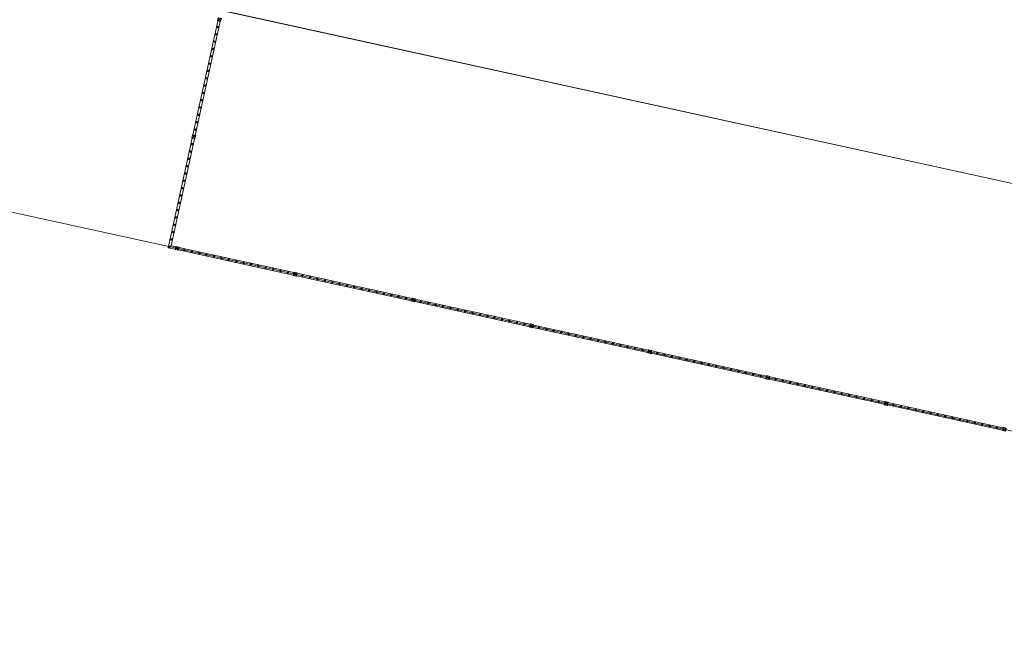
# Model space of a CAD drawing. Header units: metres. Extents: x 233012 to 233264, y 553571 to 554014.
# Tile 3 of 256: x 233045 to 233065, y 553690 to 553702. Entities that reach past the tile are written whole.
import ezdxf

# ---------------------------------------------------------------- set-up
doc = ezdxf.new("R2010")
doc.units = ezdxf.units.M
doc.layers.get('0').update_dxf_attribs({"lineweight": 5})
for name, color, linetype, lineweight in [('A-FLORHRM', 252, 'Continuous', 5), ('A-NA23_vloer', 252, 'Continuous', 0), ('A-NL23_vloeraanzicht', 252, 'Continuous', 5), ('A-NL34_balustrades', 252, 'Continuous', 5), ('A-NL90_terrein', 252, 'Continuous', 5)]:
    doc.layers.add(name, color=color, linetype=linetype, lineweight=lineweight)

# ---------------------------------------------------------------- blocks, each defined once
blk = doc.blocks.new('Railing - Atlas 180 type L_Heras_h 1840-V6-01_Situatie')
at = {"layer": 'A-NL34_balustrades'}
for p, q in [((-0.033, -0.033), (-0.033, 0.033)), ((-0.001, 0.001), (-0.033, 0.033)), ((-0.033, 0.033), (0.033, 0.033)), ((-0.033, 0.033), (-0.033, -0.033)), ((0.033, 0.033), (-0.033, 0.033)), ((-0.001, 0.001), (-0.001, -0.001)), ((0.001, 0.001), (-0.001, 0.001)), ((0.033, 0.033), (0.001, 0.001)), ((0.001, -0.001), (0.001, 0.001)), ((0.033, 0.033), (0.033, -0.033)), ((0.033, -0.033), (0.033, 0.033)), ((-0.033, -0.033), (-0.001, -0.001)), ((0.033, -0.033), (-0.033, -0.033)), ((-0.033, -0.033), (0.033, -0.033)), ((-0.001, -0.001), (0.001, -0.001)), ((0.033, -0.033), (0.001, -0.001))]:
    blk.add_line(p, q, dxfattribs=at)
blk = doc.blocks.new('Railing - geen veiligheidsdop_gen-V7-01_Situatie')
at = {"layer": 'A-FLORHRM'}
blk.add_arc((0, 0), 0.013, 360, 180, dxfattribs=at)
for major_axis, start_param, end_param in [((-0.0035, 0.0125), 1.300587, 4.442179), ((0.00825, 0.00728), 5.559965, 8.701557), ((0.0015, 0.0109), 1.703922, 4.845515)]:
    blk.add_ellipse((0, 0), major_axis=major_axis, ratio=1, start_param=start_param, end_param=end_param, dxfattribs=at)
blk = doc.blocks.new('Railing - Railing-965080-01_Situatie')
at = {"layer": 'A-NL34_balustrades'}
for p, q in [((73.222, -338.541), (73.72, -336.266)), ((73.271, -338.552), (73.769, -336.277)), ((72.73, -340.792), (73.208, -338.606)), ((72.789, -340.753), (73.257, -338.617)), ((72.789, -340.753), (72.73, -340.792)), ((72.88, -340.773), (72.789, -340.753)), ((72.87, -340.822), (72.73, -340.792)), ((75.228, -341.338), (72.934, -340.836)), ((75.239, -341.289), (72.945, -340.787)), ((77.587, -341.855), (75.293, -341.352)), ((77.598, -341.806), (75.304, -341.304)), ((79.946, -342.371), (77.652, -341.869)), ((79.957, -342.322), (77.662, -341.82)), ((82.315, -342.838), (80.021, -342.336)), ((82.305, -342.887), (80.01, -342.385)), ((84.663, -343.403), (82.369, -342.901)), ((84.674, -343.354), (82.38, -342.852)), ((87.022, -343.919), (84.728, -343.417)), ((87.033, -343.87), (84.739, -343.368)), ((89.392, -344.386), (87.097, -343.884)), ((89.381, -344.435), (87.087, -343.933))]:
    blk.add_line(p, q, dxfattribs=at)
for name, p, rotation in [('Railing - Atlas 180 type L_Heras_h 1840-V6-01_Situatie', (73.752, -336.239), 347.6567290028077), ('Railing - geen veiligheidsdop_gen-V7-01_Situatie', (73.72, -336.386), 347.6567290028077), ('Railing - geen veiligheidsdop_gen-V7-01_Situatie', (73.688, -336.532), 347.6567290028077), ('Railing - geen veiligheidsdop_gen-V7-01_Situatie', (73.624, -336.824), 347.6567290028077), ('Railing - geen veiligheidsdop_gen-V7-01_Situatie', (73.656, -336.678), 347.6567290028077), ('Railing - geen veiligheidsdop_gen-V7-01_Situatie', (73.592, -336.97), 347.6567290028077), ('Railing - geen veiligheidsdop_gen-V7-01_Situatie', (73.56, -337.117), 347.6567290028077), ('Railing - geen veiligheidsdop_gen-V7-01_Situatie', (73.496, -337.409), 347.6567290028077), ('Railing - geen veiligheidsdop_gen-V7-01_Situatie', (73.528, -337.263), 347.6567290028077), ('Railing - geen veiligheidsdop_gen-V7-01_Situatie', (73.464, -337.555), 347.6567290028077), ('Railing - geen veiligheidsdop_gen-V7-01_Situatie', (73.432, -337.702), 347.6567290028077), ('Railing - geen veiligheidsdop_gen-V7-01_Situatie', (73.368, -337.994), 347.6567290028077), ('Railing - geen veiligheidsdop_gen-V7-01_Situatie', (73.4, -337.848), 347.6567290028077), ('Railing - geen veiligheidsdop_gen-V7-01_Situatie', (73.336, -338.14), 347.6567290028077), ('Railing - geen veiligheidsdop_gen-V7-01_Situatie', (73.304, -338.287), 347.6567290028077), ('Railing - Atlas 180 type L_Heras_h 1840-V6-01_Situatie', (73.24, -338.579), 347.6567290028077), ('Railing - geen veiligheidsdop_gen-V7-01_Situatie', (73.272, -338.433), 347.6567290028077), ('Railing - geen veiligheidsdop_gen-V7-01_Situatie', (73.208, -338.725), 347.6567290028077), ('Railing - geen veiligheidsdop_gen-V7-01_Situatie', (73.176, -338.872), 347.6567290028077), ('Railing - geen veiligheidsdop_gen-V7-01_Situatie', (73.112, -339.164), 347.6567290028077), ('Railing - geen veiligheidsdop_gen-V7-01_Situatie', (73.144, -339.018), 347.6567290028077), ('Railing - geen veiligheidsdop_gen-V7-01_Situatie', (73.08, -339.31), 347.6567290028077), ('Railing - geen veiligheidsdop_gen-V7-01_Situatie', (73.016, -339.603), 347.6567290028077), ('Railing - geen veiligheidsdop_gen-V7-01_Situatie', (73.048, -339.456), 347.6567290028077), ('Railing - geen veiligheidsdop_gen-V7-01_Situatie', (72.984, -339.749), 347.6567290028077), ('Railing - geen veiligheidsdop_gen-V7-01_Situatie', (72.952, -339.895), 347.6567290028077), ('Railing - geen veiligheidsdop_gen-V7-01_Situatie', (72.888, -340.188), 347.6567290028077), ('Railing - geen veiligheidsdop_gen-V7-01_Situatie', (72.92, -340.041), 347.6567290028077), ('Railing - geen veiligheidsdop_gen-V7-01_Situatie', (72.856, -340.334), 347.6567290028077), ('Railing - geen veiligheidsdop_gen-V7-01_Situatie', (72.824, -340.48), 347.6567290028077), ('Railing - geen veiligheidsdop_gen-V7-01_Situatie', (72.76, -340.773), 347.6567290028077), ('Railing - geen veiligheidsdop_gen-V7-01_Situatie', (72.76, -340.773), 77.65682799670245), ('Railing - geen veiligheidsdop_gen-V7-01_Situatie', (72.792, -340.626), 347.6567290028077), ('Railing - Atlas 180 type L_Heras_h 1840-V6-01_Situatie', (72.907, -340.805), 77.65682799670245), ('Railing - geen veiligheidsdop_gen-V7-01_Situatie', (73.055, -340.837), 77.65682799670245), ('Railing - geen veiligheidsdop_gen-V7-01_Situatie', (73.202, -340.869), 77.65682799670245), ('Railing - geen veiligheidsdop_gen-V7-01_Situatie', (73.349, -340.902), 77.65682799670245), ('Railing - geen veiligheidsdop_gen-V7-01_Situatie', (73.497, -340.934), 77.65682799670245), ('Railing - geen veiligheidsdop_gen-V7-01_Situatie', (73.644, -340.966), 77.65682799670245), ('Railing - geen veiligheidsdop_gen-V7-01_Situatie', (73.792, -340.998), 77.65682799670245), ('Railing - geen veiligheidsdop_gen-V7-01_Situatie', (73.939, -341.031), 77.65682799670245), ('Railing - geen veiligheidsdop_gen-V7-01_Situatie', (74.087, -341.063), 77.65682799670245), ('Railing - geen veiligheidsdop_gen-V7-01_Situatie', (74.234, -341.095), 77.65682799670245), ('Railing - geen veiligheidsdop_gen-V7-01_Situatie', (74.381, -341.127), 77.65682799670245), ('Railing - geen veiligheidsdop_gen-V7-01_Situatie', (74.529, -341.16), 77.65682799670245), ('Railing - geen veiligheidsdop_gen-V7-01_Situatie', (74.676, -341.192), 77.65682799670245), ('Railing - geen veiligheidsdop_gen-V7-01_Situatie', (74.824, -341.224), 77.65682799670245), ('Railing - geen veiligheidsdop_gen-V7-01_Situatie', (74.971, -341.256), 77.65682799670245), ('Railing - geen veiligheidsdop_gen-V7-01_Situatie', (75.119, -341.289), 77.65682799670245), ('Railing - Atlas 180 type L_Heras_h 1840-V6-01_Situatie', (75.266, -341.321), 77.65682799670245), ('Railing - geen veiligheidsdop_gen-V7-01_Situatie', (75.413, -341.353), 77.65682799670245), ('Railing - geen veiligheidsdop_gen-V7-01_Situatie', (75.561, -341.385), 77.65682799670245), ('Railing - geen veiligheidsdop_gen-V7-01_Situatie', (75.708, -341.418), 77.65682799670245), ('Railing - geen veiligheidsdop_gen-V7-01_Situatie', (75.856, -341.45), 77.65682799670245), ('Railing - geen veiligheidsdop_gen-V7-01_Situatie', (76.003, -341.482), 77.65682799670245), ('Railing - geen veiligheidsdop_gen-V7-01_Situatie', (76.15, -341.515), 77.65682799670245), ('Railing - geen veiligheidsdop_gen-V7-01_Situatie', (76.298, -341.547), 77.65682799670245), ('Railing - geen veiligheidsdop_gen-V7-01_Situatie', (76.445, -341.579), 77.65682799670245), ('Railing - geen veiligheidsdop_gen-V7-01_Situatie', (76.593, -341.611), 77.65682799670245), ('Railing - geen veiligheidsdop_gen-V7-01_Situatie', (76.74, -341.644), 77.65682799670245), ('Railing - geen veiligheidsdop_gen-V7-01_Situatie', (76.888, -341.676), 77.65682799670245), ('Railing - geen veiligheidsdop_gen-V7-01_Situatie', (77.035, -341.708), 77.65682799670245), ('Railing - geen veiligheidsdop_gen-V7-01_Situatie', (77.182, -341.74), 77.65682799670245), ('Railing - geen veiligheidsdop_gen-V7-01_Situatie', (77.33, -341.773), 77.65682799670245), ('Railing - geen veiligheidsdop_gen-V7-01_Situatie', (77.477, -341.805), 77.65682799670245), ('Railing - Atlas 180 type L_Heras_h 1840-V6-01_Situatie', (77.625, -341.837), 77.65682799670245), ('Railing - geen veiligheidsdop_gen-V7-01_Situatie', (77.772, -341.869), 77.65682799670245), ('Railing - geen veiligheidsdop_gen-V7-01_Situatie', (77.92, -341.902), 77.65682799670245), ('Railing - geen veiligheidsdop_gen-V7-01_Situatie', (78.067, -341.934), 77.65682799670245), ('Railing - geen veiligheidsdop_gen-V7-01_Situatie', (78.214, -341.966), 77.65682799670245), ('Railing - geen veiligheidsdop_gen-V7-01_Situatie', (78.362, -341.998), 77.65682799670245), ('Railing - geen veiligheidsdop_gen-V7-01_Situatie', (78.509, -342.031), 77.65682799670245), ('Railing - geen veiligheidsdop_gen-V7-01_Situatie', (78.657, -342.063), 77.65682799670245), ('Railing - geen veiligheidsdop_gen-V7-01_Situatie', (78.804, -342.095), 77.65682799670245), ('Railing - geen veiligheidsdop_gen-V7-01_Situatie', (78.952, -342.127), 77.65682799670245), ('Railing - geen veiligheidsdop_gen-V7-01_Situatie', (79.099, -342.16), 77.65682799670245), ('Railing - geen veiligheidsdop_gen-V7-01_Situatie', (79.246, -342.192), 77.65682799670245), ('Railing - geen veiligheidsdop_gen-V7-01_Situatie', (79.394, -342.224), 77.65682799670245), ('Railing - geen veiligheidsdop_gen-V7-01_Situatie', (79.541, -342.257), 77.65682799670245), ('Railing - geen veiligheidsdop_gen-V7-01_Situatie', (79.689, -342.289), 77.65682799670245), ('Railing - geen veiligheidsdop_gen-V7-01_Situatie', (79.836, -342.321), 77.65682799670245), ('Railing - Atlas 180 type L_Heras_h 1840-V6-01_Situatie', (79.983, -342.353), 77.65682799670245), ('Railing - geen veiligheidsdop_gen-V7-01_Situatie', (80.131, -342.386), 77.65682799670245), ('Railing - geen veiligheidsdop_gen-V7-01_Situatie', (80.278, -342.418), 77.65682799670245), ('Railing - geen veiligheidsdop_gen-V7-01_Situatie', (80.426, -342.45), 77.65682799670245), ('Railing - geen veiligheidsdop_gen-V7-01_Situatie', (80.573, -342.482), 77.65682799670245), ('Railing - geen veiligheidsdop_gen-V7-01_Situatie', (80.721, -342.515), 77.65682799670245), ('Railing - geen veiligheidsdop_gen-V7-01_Situatie', (80.868, -342.547), 77.65682799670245), ('Railing - geen veiligheidsdop_gen-V7-01_Situatie', (81.015, -342.579), 77.65682799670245), ('Railing - geen veiligheidsdop_gen-V7-01_Situatie', (81.163, -342.611), 77.65682799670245), ('Railing - geen veiligheidsdop_gen-V7-01_Situatie', (81.31, -342.644), 77.65682799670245), ('Railing - geen veiligheidsdop_gen-V7-01_Situatie', (81.458, -342.676), 77.65682799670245), ('Railing - geen veiligheidsdop_gen-V7-01_Situatie', (81.605, -342.708), 77.65682799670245), ('Railing - geen veiligheidsdop_gen-V7-01_Situatie', (81.753, -342.74), 77.65682799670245), ('Railing - geen veiligheidsdop_gen-V7-01_Situatie', (81.9, -342.773), 77.65682799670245), ('Railing - geen veiligheidsdop_gen-V7-01_Situatie', (82.047, -342.805), 77.65682799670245), ('Railing - geen veiligheidsdop_gen-V7-01_Situatie', (82.195, -342.837), 77.65682799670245), ('Railing - Atlas 180 type L_Heras_h 1840-V6-01_Situatie', (82.342, -342.869), 77.65682799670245), ('Railing - geen veiligheidsdop_gen-V7-01_Situatie', (82.49, -342.902), 77.65682799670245), ('Railing - geen veiligheidsdop_gen-V7-01_Situatie', (82.637, -342.934), 77.65682799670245), ('Railing - geen veiligheidsdop_gen-V7-01_Situatie', (82.785, -342.966), 77.65682799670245), ('Railing - geen veiligheidsdop_gen-V7-01_Situatie', (82.932, -342.998), 77.65682799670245), ('Railing - geen veiligheidsdop_gen-V7-01_Situatie', (83.079, -343.031), 77.65682799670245), ('Railing - geen veiligheidsdop_gen-V7-01_Situatie', (83.227, -343.063), 77.65682799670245), ('Railing - geen veiligheidsdop_gen-V7-01_Situatie', (83.374, -343.095), 77.65682799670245), ('Railing - geen veiligheidsdop_gen-V7-01_Situatie', (83.522, -343.128), 77.65682799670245), ('Railing - geen veiligheidsdop_gen-V7-01_Situatie', (83.669, -343.16), 77.65682799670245), ('Railing - geen veiligheidsdop_gen-V7-01_Situatie', (83.817, -343.192), 77.65682799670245), ('Railing - geen veiligheidsdop_gen-V7-01_Situatie', (83.964, -343.224), 77.65682799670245), ('Railing - geen veiligheidsdop_gen-V7-01_Situatie', (84.111, -343.257), 77.65682799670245), ('Railing - geen veiligheidsdop_gen-V7-01_Situatie', (84.259, -343.289), 77.65682799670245), ('Railing - geen veiligheidsdop_gen-V7-01_Situatie', (84.406, -343.321), 77.65682799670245), ('Railing - geen veiligheidsdop_gen-V7-01_Situatie', (84.554, -343.353), 77.65682799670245), ('Railing - Atlas 180 type L_Heras_h 1840-V6-01_Situatie', (84.701, -343.386), 77.65682799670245), ('Railing - geen veiligheidsdop_gen-V7-01_Situatie', (84.848, -343.418), 77.65682799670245), ('Railing - geen veiligheidsdop_gen-V7-01_Situatie', (84.996, -343.45), 77.65682799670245), ('Railing - geen veiligheidsdop_gen-V7-01_Situatie', (85.143, -343.482), 77.65682799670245), ('Railing - geen veiligheidsdop_gen-V7-01_Situatie', (85.291, -343.515), 77.65682799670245), ('Railing - geen veiligheidsdop_gen-V7-01_Situatie', (85.438, -343.547), 77.65682799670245), ('Railing - geen veiligheidsdop_gen-V7-01_Situatie', (85.586, -343.579), 77.65682799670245), ('Railing - geen veiligheidsdop_gen-V7-01_Situatie', (85.733, -343.611), 77.65682799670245), ('Railing - geen veiligheidsdop_gen-V7-01_Situatie', (85.88, -343.644), 77.65682799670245), ('Railing - geen veiligheidsdop_gen-V7-01_Situatie', (86.028, -343.676), 77.65682799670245), ('Railing - geen veiligheidsdop_gen-V7-01_Situatie', (86.175, -343.708), 77.65682799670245), ('Railing - geen veiligheidsdop_gen-V7-01_Situatie', (86.323, -343.74), 77.65682799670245), ('Railing - geen veiligheidsdop_gen-V7-01_Situatie', (86.47, -343.773), 77.65682799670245), ('Railing - geen veiligheidsdop_gen-V7-01_Situatie', (86.618, -343.805), 77.65682799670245), ('Railing - geen veiligheidsdop_gen-V7-01_Situatie', (86.765, -343.837), 77.65682799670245), ('Railing - geen veiligheidsdop_gen-V7-01_Situatie', (86.912, -343.87), 77.65682799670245), ('Railing - Atlas 180 type L_Heras_h 1840-V6-01_Situatie', (87.06, -343.902), 77.65682799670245), ('Railing - geen veiligheidsdop_gen-V7-01_Situatie', (87.207, -343.934), 77.65682799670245), ('Railing - geen veiligheidsdop_gen-V7-01_Situatie', (87.355, -343.966), 77.65682799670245), ('Railing - geen veiligheidsdop_gen-V7-01_Situatie', (87.502, -343.999), 77.65682799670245), ('Railing - geen veiligheidsdop_gen-V7-01_Situatie', (87.65, -344.031), 77.65682799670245), ('Railing - geen veiligheidsdop_gen-V7-01_Situatie', (87.797, -344.063), 77.65682799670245), ('Railing - geen veiligheidsdop_gen-V7-01_Situatie', (87.944, -344.095), 77.65682799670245), ('Railing - geen veiligheidsdop_gen-V7-01_Situatie', (88.092, -344.128), 77.65682799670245), ('Railing - geen veiligheidsdop_gen-V7-01_Situatie', (88.239, -344.16), 77.65682799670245), ('Railing - geen veiligheidsdop_gen-V7-01_Situatie', (88.387, -344.192), 77.65682799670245), ('Railing - geen veiligheidsdop_gen-V7-01_Situatie', (88.534, -344.224), 77.65682799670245), ('Railing - geen veiligheidsdop_gen-V7-01_Situatie', (88.681, -344.257), 77.65682799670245), ('Railing - geen veiligheidsdop_gen-V7-01_Situatie', (88.829, -344.289), 77.65682799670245), ('Railing - geen veiligheidsdop_gen-V7-01_Situatie', (88.976, -344.321), 77.65682799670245), ('Railing - geen veiligheidsdop_gen-V7-01_Situatie', (89.124, -344.353), 77.65682799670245), ('Railing - geen veiligheidsdop_gen-V7-01_Situatie', (89.271, -344.386), 77.65682799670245), ('Railing - Atlas 180 type L_Heras_h 1840-V6-01_Situatie', (89.419, -344.418), 77.65682799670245)]:
    blk.add_blockref(name, p, dxfattribs=dict(rotation=rotation))
blk = doc.blocks.new('Family - ___-821014-01_Situatie')
at = {"layer": 'A-NL90_terrein'}
blk.add_line((57.52, -337.438), (185.942, -365.54), dxfattribs=at)

msp = doc.modelspace()

# ---------------------------------------------------------------- linework, layer by layer
at = {"layer": 'A-NA23_vloer', "flags": 128}
msp.add_lwpolyline([(233189.73, 553676.511), (233188.662, 553671.627), (233028.961, 553706.574), (233096.334, 554014.459), (233264.258, 553977.712), (233263.934, 553967.325), (233258.935, 553967.43), (233259.131, 553973.716), (233100.149, 554008.505), (233034.914, 553710.389), (233189.73, 553676.511)], dxfattribs=at)
at = {"layer": 'A-NL23_vloeraanzicht'}
msp.add_line((233162.266, 553677.403), (233049.109, 553702.165), dxfattribs=at)

# ---------------------------------------------------------------- block references
at = {"layer": 'A-NL34_balustrades', "lineweight": 9}
msp.add_blockref('Railing - Railing-965080-01_Situatie', (232975.292, 554038.224), dxfattribs=at)
at = {"layer": 'A-NL90_terrein'}
msp.add_blockref('Family - ___-821014-01_Situatie', (232975.292, 554038.224), dxfattribs=at)

doc.saveas('drawing.dxf')
